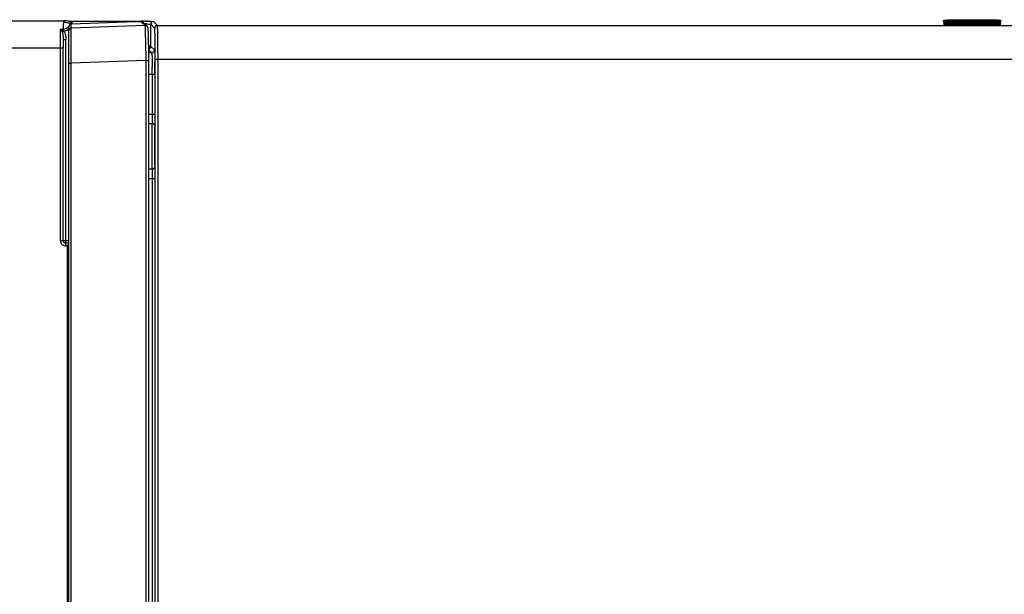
# Model space of a CAD drawing. Header units: inches. Extents: x 0 to 34, y 0 to 22.
# Tile 35 of 60: x 15.9 to 19.5, y 12.4 to 14.6. Entities that reach past the tile are written whole.
import ezdxf

# ---------------------------------------------------------------- set-up
doc = ezdxf.new("R2010")
doc.units = ezdxf.units.IN
doc.header["$LTSCALE"] = 1.87
doc.header["$MEASUREMENT"] = 0
doc.layers.get('0').update_dxf_attribs({"linetype": 'CONTINUOUS'})

msp = doc.modelspace()

# ---------------------------------------------------------------- linework, layer by layer
at = {"color": 7, "linetype": 'CONTINUOUS'}
for p, q in [((12.0683, 14.5712), (16.0333, 14.5712)), ((16.022, 14.5404), (16.0318, 14.5404)), ((16.0318, 14.5404), (16.0318, 14.5353)), ((16.0522, 9.4898), (16.0522, 14.5493)), ((16.0656, 14.5598), (16.0585, 14.5617)), ((16.3005, 14.5676), (16.0618, 14.5593)), ((16.0618, 14.5445), (16.0618, 14.5593)), ((16.3356, 14.554), (16.0618, 14.5445)), ((16.0618, 14.5286), (16.0618, 14.5443)), ((16.0656, 14.5598), (16.0656, 14.5698)), ((16.0656, 14.5698), (16.3209, 14.5698)), ((16.3173, 14.568), (16.311, 14.5679)), ((16.3206, 14.5678), (16.3173, 14.568)), ((16.3356, 14.554), (16.3206, 14.5678)), ((16.3209, 14.5679), (16.3209, 14.5698)), ((16.3277, 14.5653), (16.3278, 14.5652)), ((16.3427, 14.5513), (16.3278, 14.5652)), ((16.3379, 14.5697), (16.3399, 14.5697)), ((16.3399, 14.5697), (16.3419, 14.5697)), ((16.3412, 14.5596), (16.3489, 14.5594)), ((16.3456, 14.5696), (16.3467, 14.5696)), ((16.3469, 14.5343), (16.3468, 14.5375)), ((16.3489, 14.5594), (16.3534, 14.5592)), ((16.3534, 14.5592), (16.3558, 14.5589)), ((16.3559, 14.4768), (16.3559, 14.5589)), ((16.3703, 14.5445), (16.3559, 14.5589)), ((16.3803, 14.5545), (16.3659, 14.5688)), ((16.3803, 14.5545), (21.1921, 14.5545)), ((19.3137, 14.5717), (19.2967, 14.5723)), ((19.3139, 14.5666), (19.2969, 14.5672)), ((19.314, 14.5614), (19.2971, 14.562)), ((19.3142, 14.5563), (19.2973, 14.5569)), ((19.3146, 14.5717), (19.3087, 14.5719)), ((19.3148, 14.5666), (19.3089, 14.5667)), ((19.315, 14.5614), (19.3091, 14.5616)), ((19.3286, 14.5714), (19.3146, 14.5717)), ((19.3288, 14.5663), (19.3148, 14.5666)), ((19.3449, 14.5712), (19.3286, 14.5714)), ((19.345, 14.566), (19.3288, 14.5663)), ((19.3539, 14.5608), (19.3368, 14.561)), ((19.3541, 14.5557), (19.337, 14.5559)), ((19.3627, 14.571), (19.3449, 14.5712)), ((19.3628, 14.5659), (19.345, 14.566)), ((19.3722, 14.5607), (19.3539, 14.5608)), ((19.3723, 14.5555), (19.3541, 14.5557)), ((19.3906, 14.5709), (19.3627, 14.571)), ((19.3907, 14.5657), (19.3628, 14.5659)), ((19.3999, 14.5606), (19.3722, 14.5607)), ((19.4, 14.5555), (19.3723, 14.5555)), ((19.4176, 14.5709), (19.3906, 14.5709)), ((19.4176, 14.5658), (19.3907, 14.5657)), ((19.426, 14.5607), (19.3999, 14.5606)), ((19.426, 14.5556), (19.4, 14.5555)), ((19.4418, 14.5711), (19.4176, 14.5709)), ((19.4418, 14.566), (19.4176, 14.5658)), ((19.449, 14.5609), (19.426, 14.5607)), ((19.4489, 14.5558), (19.426, 14.5556)), ((19.456, 14.5713), (19.4418, 14.5711)), ((19.4559, 14.5662), (19.4418, 14.566)), ((19.4621, 14.556), (19.4489, 14.5558)), ((19.4622, 14.5611), (19.449, 14.5609)), ((19.4682, 14.5664), (19.4559, 14.5662)), ((19.4683, 14.5715), (19.456, 14.5713)), ((19.4734, 14.5562), (19.4621, 14.556)), ((19.4735, 14.5614), (19.4622, 14.5611)), ((19.4786, 14.5666), (19.4682, 14.5664)), ((19.4787, 14.5718), (19.4683, 14.5715)), ((19.4827, 14.5565), (19.4734, 14.5562)), ((19.4828, 14.5616), (19.4735, 14.5614)), ((19.483, 14.5668), (19.4786, 14.5666)), ((19.4831, 14.5719), (19.4787, 14.5718)), ((16.0268, 14.5319), (16.0319, 14.5353)), ((16.0268, 14.5319), (16.0281, 14.5291)), ((16.0281, 14.5291), (16.0345, 14.5336)), ((16.0315, 14.502), (16.0415, 14.502)), ((16.0318, 14.5353), (16.0345, 14.5336)), ((16.0414, 13.7383), (16.0415, 14.502)), ((16.0618, 14.5152), (16.0618, 14.5286)), ((16.0619, 14.4702), (16.0618, 14.5152)), ((16.3379, 14.4882), (16.337, 14.5305)), ((16.3478, 14.508), (16.3475, 14.5206)), ((16.3481, 14.4926), (16.3478, 14.508)), ((12.05, 14.4712), (16.0314, 14.4712)), ((16.0214, 13.7583), (16.0214, 14.4712)), ((16.0314, 13.7583), (16.0314, 14.4712)), ((16.062, 14.4336), (16.0619, 14.4702)), ((16.3483, 14.4745), (16.3481, 14.4926)), ((16.3485, 14.454), (16.3483, 14.4745)), ((16.3484, 14.4643), (16.3595, 14.4533)), ((16.3521, 14.4771), (16.3559, 14.4768)), ((16.3559, 14.4768), (16.3695, 14.4633)), ((16.062, 14.4241), (16.062, 14.4336)), ((16.3384, 14.4337), (16.3383, 14.4432)), ((16.3384, 14.4241), (16.3384, 14.4337)), ((16.3486, 14.4241), (16.3485, 14.454)), ((16.3595, 14.4533), (16.3485, 14.4533)), ((16.3727, 9.6096), (16.3727, 14.4295)), ((16.3727, 14.4295), (21.2099, 14.4295)), ((16.3827, 9.6096), (16.3827, 14.4295)), ((16.0522, 14.4146), (16.062, 14.4146)), ((16.3384, 14.4241), (16.062, 14.4146)), ((16.062, 14.4146), (16.062, 14.4241)), ((16.062, 9.6246), (16.062, 14.4146)), ((16.3384, 9.615), (16.3384, 14.4241)), ((16.3384, 14.4241), (16.3486, 14.4241)), ((16.3485, 9.5877), (16.3486, 14.4241)), ((16.3486, 14.3733), (16.3714, 14.3733)), ((16.3614, 14.3733), (16.3614, 14.2253)), ((16.3714, 14.3733), (16.3714, 14.2253)), ((16.3486, 14.2253), (16.3714, 14.2253)), ((16.3486, 14.1914), (16.3607, 14.1914)), ((16.3607, 14.0217), (16.3486, 14.0217)), ((16.3486, 13.9878), (16.3714, 13.9878)), ((16.3614, 13.9878), (16.3614, 10.0513)), ((16.3714, 13.9878), (16.3714, 10.0513)), ((16.0214, 13.7583), (16.0522, 13.7584)), ((16.0315, 13.7584), (16.0314, 13.7583)), ((16.0415, 13.7484), (16.0414, 13.7483)), ((16.0522, 13.7483), (16.0414, 13.7483)), ((16.0479, 13.7383), (16.0414, 13.7383)), ((16.0479, 10.3008), (16.0479, 13.7383))]:
    msp.add_line(p, q, dxfattribs=at)
for points in [[(19.4976, 14.5726), (19.4975, 14.5726), (19.4968, 14.5726), (19.4952, 14.5725), (19.4931, 14.5723), (19.4903, 14.5722), (19.487, 14.572), (19.4831, 14.5719)], [(16.3107, 14.5679), (16.3076, 14.5678), (16.3005, 14.5676)], [(16.3179, 14.568), (16.3159, 14.568), (16.3135, 14.5679), (16.3107, 14.5679)], [(16.3277, 14.5652), (16.3263, 14.5663), (16.3236, 14.5675), (16.3217, 14.5678), (16.3206, 14.5679), (16.3194, 14.5679), (16.3179, 14.568)], [(16.3468, 14.5375), (16.3466, 14.5402), (16.3464, 14.5423), (16.3462, 14.544), (16.3459, 14.5456), (16.3452, 14.5477), (16.3428, 14.5513)], [(19.3087, 14.5719), (19.3037, 14.572), (19.2995, 14.5722), (19.2963, 14.5724)], [(19.3089, 14.5667), (19.3039, 14.5669), (19.2997, 14.5671), (19.2965, 14.5672)], [(19.3091, 14.5616), (19.3041, 14.5618), (19.2999, 14.5619), (19.2967, 14.5621)], [(19.3093, 14.5565), (19.3043, 14.5566), (19.3001, 14.5568), (19.2969, 14.557)], [(19.337, 14.5559), (19.3218, 14.5561), (19.3152, 14.5563), (19.3093, 14.5565)], [(19.3368, 14.561), (19.3216, 14.5613), (19.315, 14.5614)], [(19.4969, 14.5572), (19.4969, 14.5572), (19.4962, 14.5572), (19.4947, 14.557), (19.4925, 14.5569), (19.4898, 14.5568), (19.4865, 14.5566), (19.4827, 14.5565)], [(19.4971, 14.5624), (19.4971, 14.5624), (19.4964, 14.5623), (19.4948, 14.5622), (19.4927, 14.562), (19.49, 14.5619), (19.4867, 14.5618), (19.4828, 14.5616)], [(19.4973, 14.5675), (19.4973, 14.5675), (19.4966, 14.5674), (19.495, 14.5673), (19.4929, 14.5672), (19.4901, 14.567), (19.4868, 14.5669), (19.483, 14.5668)], [(16.3475, 14.5206), (16.3473, 14.5259), (16.3471, 14.5304), (16.3469, 14.5343)]]:
    msp.add_lwpolyline(points, dxfattribs=at)
for centre, radius, start, end in [((16.0309, 14.5689), 0.0285, 271.8067, 318.3524), ((16.0312, 14.569), 0.0355, 275.3536, 301.408), ((16.0622, 14.5493), 0.01, 92.0043, 179.9835), ((16.0622, 14.5345), 0.01, 91.9924, 179.9931), ((16.0855, 15.53), 0.9604, 268.0784, 268.358), ((16.0309, 14.5689), 0.0285, 339.3055, 345.4512), ((16.0954, 15.8862), 1.3168, 268.3701, 268.7005), ((16.3317, 13.5459), 1.0222, 91.4193, 92.0197), ((16.3232, 13.8896), 0.6785, 91.0299, 91.4275), ((16.321, 14.5578), 0.00999, 48.0035, 92.0311), ((16.3209, 12.5236), 2.0463, 89.7577, 89.9998), ((16.3218, 12.7438), 1.826, 89.4954, 89.7572), ((16.3234, 13.6228), 0.937, 89.0951, 89.3757), ((16.3359, 14.544), 0.00999, 47.1842, 92.0312), ((16.3261, 13.799), 0.7608, 88.8607, 89.0893), ((16.3265, 13.2303), 1.3394, 89.1836, 89.3442), ((16.3659, 14.5588), 0.01, 90.0328, 179.9672), ((16.3803, 14.5445), 0.01, 90.0327, 179.9673), ((19.4386, 16.0054), 1.4496, 271.2655, 271.4841), ((19.4387, 16.0139), 1.4529, 271.2653, 271.484), ((19.4388, 16.0221), 1.456, 271.2653, 271.484), ((19.4389, 16.0303), 1.4591, 271.2653, 271.484), ((19.9952, 14.4713), 3.9638, 179.5567, 180.002), ((10.6394, 14.4121), 5.6991, 0.3123, 0.7653), ((16.3409, 14.0952), 0.382, 88.3273, 88.8987), ((16.3459, 14.4769), 0.01, 309.1327, 359.9687), ((16.3595, 14.4633), 0.01, 270.0328, 359.9672), ((13.5264, 14.3754), 2.835, 0.3594, 0.489), ((13.211, 14.3735), 3.1504, 359.9968, 0.3583), ((13.1469, 14.3781), 3.2245, 0.238, 0.7186), ((12.3299, 14.3734), 4.0415, 359.9988, 0.2571), ((16.0414, 13.7583), 0.02, 179.9961, 270.0039), ((16.0414, 13.7583), 0.00999, 179.9563, 270.0437), ((16.0733, 14.4882), 0.7503, 268.0637, 268.3912)]:
    msp.add_arc(centre, radius, start, end, dxfattribs=at)
msp.add_ellipse((16.3711, 14.1066), major_axis=(0, 0.0685), ratio=0.02182, start_param=0, end_param=3.447202, dxfattribs=at)
for points, knots in [([(19.2888, 14.5732), (19.2888, 14.5732), (19.2889, 14.5733), (19.2892, 14.5734), (19.2897, 14.5735), (19.2904, 14.5736), (19.2913, 14.5737), (19.2929, 14.5738), (19.2954, 14.574), (19.2989, 14.5742), (19.3032, 14.5744), (19.3082, 14.5745), (19.3117, 14.5746), (19.3136, 14.5747)], [0, 0, 0, 0, 0.005667, 0.018421, 0.038978, 0.067415, 0.103728, 0.14789, 0.259641, 0.401993, 0.573713, 0.773514, 1, 1, 1, 1]), ([(19.2967, 14.5723), (19.2961, 14.5724), (19.2949, 14.5724), (19.2933, 14.5725), (19.292, 14.5726), (19.2909, 14.5727), (19.29, 14.5728), (19.2893, 14.5729), (19.289, 14.573), (19.2888, 14.5731), (19.2888, 14.5732), (19.2888, 14.5732)], [0, 0, 0, 0, 0.22921, 0.429141, 0.599262, 0.739227, 0.848951, 0.928421, 0.977854, 0.991804, 1, 1, 1, 1]), ([(19.3136, 14.5747), (19.3192, 14.5748), (19.3314, 14.5751), (19.3586, 14.5754), (19.3952, 14.5756), (19.4318, 14.5754), (19.459, 14.5751), (19.4712, 14.5748), (19.4768, 14.5747)], [0, 0, 0, 0, 0.102639, 0.224142, 0.500014, 0.775876, 0.897367, 1, 1, 1, 1]), ([(19.5016, 14.5732), (19.5016, 14.5731), (19.5014, 14.5731), (19.5012, 14.573), (19.5006, 14.5729), (19.4999, 14.5728), (19.499, 14.5727), (19.4979, 14.5726), (19.4966, 14.5725), (19.4945, 14.5724), (19.4914, 14.5722), (19.4871, 14.572), (19.4821, 14.5719), (19.4786, 14.5718), (19.4767, 14.5717)], [0, 0, 0, 0, 0.005892, 0.018916, 0.039711, 0.068348, 0.104818, 0.149096, 0.201153, 0.260948, 0.403224, 0.574699, 0.774088, 1, 1, 1, 1]), ([(19.4768, 14.5747), (19.4786, 14.5746), (19.4822, 14.5745), (19.4872, 14.5744), (19.4914, 14.5742), (19.495, 14.574), (19.4975, 14.5738), (19.4991, 14.5737), (19.5, 14.5736), (19.5007, 14.5735), (19.5012, 14.5734), (19.5015, 14.5733), (19.5016, 14.5732), (19.5016, 14.5732)], [0, 0, 0, 0, 0.226397, 0.42625, 0.598003, 0.740338, 0.852193, 0.896395, 0.932706, 0.961117, 0.981635, 0.994353, 1, 1, 1, 1]), ([(16.0214, 14.4712), (16.0214, 14.4836), (16.0215, 14.5067), (16.0218, 14.5297), (16.022, 14.5404)], [0, 0, 0, 0, 0.53881, 1, 1, 1, 1]), ([(16.022, 14.5404), (16.0224, 14.5397), (16.0241, 14.537), (16.0257, 14.5341), (16.0268, 14.5319)], [0, 0, 0, 0, 0.232603, 1, 1, 1, 1]), ([(16.022, 14.5404), (16.0236, 14.5397), (16.0262, 14.5385), (16.0294, 14.5368), (16.031, 14.5358), (16.0318, 14.5353)], [0, 0, 0, 0, 0.492886, 0.744992, 1, 1, 1, 1]), ([(16.0333, 14.5712), (16.0333, 14.5712), (16.0333, 14.5711), (16.0332, 14.5708), (16.0331, 14.5704), (16.033, 14.5697), (16.0329, 14.5687), (16.0328, 14.5675), (16.0327, 14.5661), (16.0326, 14.5644), (16.0324, 14.5618), (16.0323, 14.558), (16.0321, 14.5528), (16.0319, 14.5469), (16.0318, 14.5426), (16.0318, 14.5404)], [0, 0, 0, 0, 0.003251, 0.008329, 0.02425, 0.047909, 0.079217, 0.118049, 0.164264, 0.217719, 0.278267, 0.420043, 0.588395, 0.782117, 1, 1, 1, 1]), ([(16.0428, 14.5644), (16.0418, 14.5647), (16.0403, 14.5651), (16.0384, 14.5659), (16.037, 14.5666), (16.0356, 14.5674), (16.0344, 14.5684), (16.0336, 14.5694), (16.0333, 14.5703), (16.0332, 14.5708), (16.0332, 14.571), (16.0333, 14.5711), (16.0333, 14.5712)], [0, 0, 0, 0, 0.250222, 0.375358, 0.500485, 0.625584, 0.750598, 0.875311, 0.937702, 0.968919, 0.984537, 1, 1, 1, 1]), ([(16.0533, 14.5701), (16.0494, 14.5703), (16.0427, 14.5705), (16.0361, 14.571), (16.0333, 14.5712)], [0, 0, 0, 0, 0.584491, 1, 1, 1, 1]), ([(16.0585, 14.5617), (16.0556, 14.562), (16.0503, 14.5627), (16.0451, 14.5637), (16.0428, 14.5644)], [0, 0, 0, 0, 0.545248, 1, 1, 1, 1]), ([(16.0585, 14.5617), (16.0587, 14.5628), (16.0592, 14.5649), (16.0608, 14.5675), (16.063, 14.5693), (16.0647, 14.5698), (16.0656, 14.5698)], [0, 0, 0, 0, 0.28496, 0.548364, 0.784509, 1, 1, 1, 1]), ([(16.337, 14.5305), (16.3369, 14.5335), (16.3368, 14.5379), (16.3365, 14.5434), (16.3364, 14.5466), (16.3362, 14.5493), (16.336, 14.5513), (16.3359, 14.5526), (16.3358, 14.5534), (16.3357, 14.5537), (16.3357, 14.5538)], [0, 0, 0, 0, 0.396848, 0.560222, 0.699165, 0.813033, 0.901315, 0.963659, 0.985064, 1, 1, 1, 1]), ([(16.3467, 14.5696), (16.3481, 14.5696), (16.3507, 14.5696), (16.3544, 14.5695), (16.3577, 14.5694), (16.3604, 14.5693), (16.3624, 14.5692), (16.3636, 14.5691), (16.3644, 14.5691), (16.365, 14.569), (16.3654, 14.569), (16.3657, 14.5689), (16.3659, 14.5689), (16.3659, 14.5688)], [0, 0, 0, 0, 0.215215, 0.409084, 0.578978, 0.722363, 0.837462, 0.883942, 0.922794, 0.953846, 0.977021, 0.99233, 1, 1, 1, 1]), ([(16.3727, 14.4295), (16.3727, 14.4369), (16.3727, 14.4514), (16.3726, 14.4724), (16.3724, 14.4891), (16.3722, 14.5014), (16.372, 14.5097), (16.3718, 14.5172), (16.3717, 14.524), (16.3715, 14.5298), (16.3713, 14.5341), (16.3711, 14.537), (16.371, 14.5389), (16.3709, 14.5404), (16.3708, 14.5418), (16.3707, 14.5428), (16.3705, 14.5436), (16.3704, 14.5441), (16.3703, 14.5444), (16.3703, 14.5445), (16.3703, 14.5445)], [0, 0, 0, 0, 0.192326, 0.37747, 0.548501, 0.626694, 0.699036, 0.764829, 0.823458, 0.874397, 0.917152, 0.935338, 0.951335, 0.965102, 0.97661, 0.985852, 0.99282, 0.997514, 0.999021, 1, 1, 1, 1]), ([(16.3827, 14.4295), (16.3827, 14.4375), (16.3827, 14.4533), (16.3826, 14.4727), (16.3824, 14.4875), (16.3823, 14.4979), (16.3822, 14.5076), (16.382, 14.5167), (16.3818, 14.5249), (16.3817, 14.5322), (16.3815, 14.5385), (16.3813, 14.5432), (16.3811, 14.5464), (16.381, 14.5484), (16.3809, 14.5501), (16.3808, 14.5515), (16.3806, 14.5527), (16.3805, 14.5535), (16.3804, 14.5541), (16.3803, 14.5544), (16.3803, 14.5545), (16.3803, 14.5545)], [0, 0, 0, 0, 0.192348, 0.377507, 0.46521, 0.548557, 0.626767, 0.69911, 0.764908, 0.823547, 0.87448, 0.917233, 0.935415, 0.951411, 0.965184, 0.976703, 0.985947, 0.992899, 0.997561, 0.999047, 1, 1, 1, 1]), ([(19.289, 14.5681), (19.289, 14.5681), (19.2892, 14.5682), (19.2894, 14.5683), (19.29, 14.5684), (19.2907, 14.5685), (19.2916, 14.5686), (19.2931, 14.5687), (19.2956, 14.5689), (19.2992, 14.5691), (19.3034, 14.5692), (19.3084, 14.5694), (19.3119, 14.5695), (19.3138, 14.5695)], [0, 0, 0, 0, 0.005667, 0.018421, 0.038978, 0.067416, 0.103728, 0.147891, 0.259641, 0.401993, 0.573713, 0.773514, 1, 1, 1, 1]), ([(19.2969, 14.5672), (19.2963, 14.5672), (19.2951, 14.5673), (19.2935, 14.5674), (19.2922, 14.5675), (19.2911, 14.5676), (19.2902, 14.5677), (19.2896, 14.5678), (19.2892, 14.5679), (19.289, 14.568), (19.289, 14.568), (19.289, 14.5681)], [0, 0, 0, 0, 0.22921, 0.429141, 0.599264, 0.739229, 0.848953, 0.928422, 0.977854, 0.991804, 1, 1, 1, 1]), ([(19.2892, 14.5629), (19.2892, 14.563), (19.2894, 14.5631), (19.2897, 14.5631), (19.2902, 14.5632), (19.2909, 14.5633), (19.2918, 14.5634), (19.2934, 14.5636), (19.2958, 14.5637), (19.2994, 14.5639), (19.3036, 14.5641), (19.3086, 14.5643), (19.3121, 14.5644), (19.314, 14.5644)], [0, 0, 0, 0, 0.005667, 0.018422, 0.038979, 0.067417, 0.103729, 0.147892, 0.259641, 0.401993, 0.573713, 0.773514, 1, 1, 1, 1]), ([(19.2971, 14.562), (19.2965, 14.5621), (19.2954, 14.5621), (19.2938, 14.5622), (19.2924, 14.5624), (19.2913, 14.5625), (19.2904, 14.5626), (19.2898, 14.5627), (19.2894, 14.5628), (19.2893, 14.5628), (19.2892, 14.5629), (19.2892, 14.5629)], [0, 0, 0, 0, 0.22921, 0.429141, 0.599265, 0.739231, 0.848954, 0.928423, 0.977854, 0.991804, 1, 1, 1, 1]), ([(19.2894, 14.5578), (19.2894, 14.5578), (19.2896, 14.5579), (19.2899, 14.558), (19.2904, 14.5581), (19.2911, 14.5582), (19.292, 14.5583), (19.2936, 14.5584), (19.296, 14.5586), (19.2996, 14.5588), (19.3038, 14.559), (19.3087, 14.5591), (19.3123, 14.5592), (19.3141, 14.5593)], [0, 0, 0, 0, 0.005667, 0.018422, 0.038979, 0.067417, 0.10373, 0.147892, 0.259641, 0.401993, 0.573714, 0.773514, 1, 1, 1, 1]), ([(19.2973, 14.5569), (19.2967, 14.5569), (19.2956, 14.557), (19.294, 14.5571), (19.2926, 14.5572), (19.2915, 14.5573), (19.2906, 14.5574), (19.29, 14.5575), (19.2896, 14.5576), (19.2895, 14.5577), (19.2894, 14.5578), (19.2894, 14.5578)], [0, 0, 0, 0, 0.22921, 0.429141, 0.599265, 0.739232, 0.848955, 0.928423, 0.977854, 0.991804, 1, 1, 1, 1]), ([(19.4711, 14.5716), (19.4589, 14.5713), (19.4322, 14.571), (19.3913, 14.5708), (19.3563, 14.571), (19.3306, 14.5713), (19.319, 14.5716), (19.3137, 14.5717)], [0, 0, 0, 0, 0.232987, 0.508614, 0.779731, 0.898866, 1, 1, 1, 1]), ([(19.3138, 14.5695), (19.3194, 14.5697), (19.3315, 14.5699), (19.3587, 14.5703), (19.3952, 14.5704), (19.4317, 14.5703), (19.4589, 14.5699), (19.471, 14.5697), (19.4766, 14.5695)], [0, 0, 0, 0, 0.102639, 0.224142, 0.500014, 0.775876, 0.897367, 1, 1, 1, 1]), ([(19.4709, 14.5664), (19.4587, 14.5662), (19.4321, 14.5658), (19.3913, 14.5657), (19.3564, 14.5659), (19.3307, 14.5662), (19.3192, 14.5664), (19.3139, 14.5666)], [0, 0, 0, 0, 0.232987, 0.508613, 0.779731, 0.898866, 1, 1, 1, 1]), ([(19.314, 14.5644), (19.3195, 14.5646), (19.3317, 14.5648), (19.3587, 14.5651), (19.3952, 14.5653), (19.4317, 14.5651), (19.4587, 14.5648), (19.4709, 14.5646), (19.4764, 14.5644)], [0, 0, 0, 0, 0.102639, 0.224142, 0.500014, 0.775876, 0.897366, 1, 1, 1, 1]), ([(19.4708, 14.5613), (19.4586, 14.561), (19.432, 14.5607), (19.3913, 14.5606), (19.3565, 14.5607), (19.3308, 14.5611), (19.3193, 14.5613), (19.314, 14.5614)], [0, 0, 0, 0, 0.232987, 0.508613, 0.779731, 0.898866, 1, 1, 1, 1]), ([(19.3141, 14.5593), (19.3197, 14.5594), (19.3318, 14.5597), (19.3588, 14.56), (19.3952, 14.5602), (19.4316, 14.56), (19.4586, 14.5597), (19.4707, 14.5594), (19.4762, 14.5593)], [0, 0, 0, 0, 0.102639, 0.224141, 0.500013, 0.775876, 0.897366, 1, 1, 1, 1]), ([(19.4706, 14.5562), (19.4585, 14.5559), (19.432, 14.5556), (19.3913, 14.5554), (19.3566, 14.5556), (19.331, 14.5559), (19.3195, 14.5562), (19.3142, 14.5563)], [0, 0, 0, 0, 0.232983, 0.508612, 0.779734, 0.898868, 1, 1, 1, 1]), ([(19.4762, 14.5593), (19.4781, 14.5592), (19.4816, 14.5591), (19.4866, 14.559), (19.4908, 14.5588), (19.4943, 14.5586), (19.4968, 14.5584), (19.4984, 14.5583), (19.4993, 14.5582), (19.5, 14.5581), (19.5005, 14.558), (19.5008, 14.5579), (19.501, 14.5578), (19.5009, 14.5578)], [0, 0, 0, 0, 0.226397, 0.426249, 0.598003, 0.740337, 0.852193, 0.896397, 0.932707, 0.961118, 0.981636, 0.994353, 1, 1, 1, 1]), ([(19.5009, 14.5578), (19.5009, 14.5577), (19.5008, 14.5576), (19.5005, 14.5576), (19.5, 14.5575), (19.4993, 14.5574), (19.4984, 14.5573), (19.4973, 14.5572), (19.496, 14.5571), (19.4939, 14.5569), (19.4908, 14.5568), (19.4865, 14.5566), (19.4816, 14.5564), (19.478, 14.5563), (19.4762, 14.5563)], [0, 0, 0, 0, 0.005892, 0.018917, 0.039712, 0.06835, 0.10482, 0.149097, 0.201153, 0.260947, 0.403223, 0.574698, 0.774087, 1, 1, 1, 1]), ([(19.5012, 14.5629), (19.5012, 14.5629), (19.501, 14.5628), (19.5007, 14.5627), (19.5002, 14.5626), (19.4995, 14.5625), (19.4986, 14.5624), (19.4975, 14.5623), (19.4962, 14.5622), (19.4941, 14.5621), (19.491, 14.5619), (19.4867, 14.5617), (19.4817, 14.5616), (19.4782, 14.5615), (19.4763, 14.5614)], [0, 0, 0, 0, 0.005892, 0.018916, 0.039712, 0.068349, 0.104819, 0.149097, 0.201153, 0.260948, 0.403224, 0.574699, 0.774088, 1, 1, 1, 1]), ([(19.4764, 14.5644), (19.4783, 14.5644), (19.4818, 14.5643), (19.4868, 14.5641), (19.491, 14.5639), (19.4946, 14.5637), (19.497, 14.5636), (19.4986, 14.5634), (19.4995, 14.5633), (19.5002, 14.5632), (19.5007, 14.5631), (19.501, 14.5631), (19.5012, 14.563), (19.5012, 14.5629)], [0, 0, 0, 0, 0.226397, 0.426249, 0.598003, 0.740338, 0.852193, 0.896396, 0.932707, 0.961118, 0.981636, 0.994353, 1, 1, 1, 1]), ([(19.5014, 14.5681), (19.5014, 14.568), (19.5012, 14.5679), (19.5009, 14.5678), (19.5004, 14.5677), (19.4997, 14.5676), (19.4988, 14.5675), (19.4977, 14.5675), (19.4964, 14.5674), (19.4943, 14.5672), (19.4912, 14.5671), (19.4869, 14.5669), (19.4819, 14.5667), (19.4784, 14.5666), (19.4765, 14.5666)], [0, 0, 0, 0, 0.005892, 0.018916, 0.039711, 0.068348, 0.104819, 0.149096, 0.201153, 0.260948, 0.403224, 0.574699, 0.774088, 1, 1, 1, 1]), ([(19.4766, 14.5695), (19.4785, 14.5695), (19.482, 14.5694), (19.487, 14.5692), (19.4912, 14.5691), (19.4948, 14.5689), (19.4972, 14.5687), (19.4988, 14.5686), (19.4997, 14.5685), (19.5004, 14.5684), (19.5009, 14.5683), (19.5012, 14.5682), (19.5014, 14.5681), (19.5014, 14.5681)], [0, 0, 0, 0, 0.226397, 0.426249, 0.598003, 0.740338, 0.852193, 0.896396, 0.932706, 0.961117, 0.981635, 0.994353, 1, 1, 1, 1]), ([(16.0281, 14.5291), (16.0286, 14.5281), (16.0294, 14.5259), (16.0304, 14.5215), (16.0312, 14.5158), (16.0315, 14.5089), (16.0315, 14.5043), (16.0315, 14.502)], [0, 0, 0, 0, 0.124371, 0.248736, 0.497887, 0.748247, 1, 1, 1, 1]), ([(16.0345, 14.5336), (16.0361, 14.5314), (16.0385, 14.5264), (16.0405, 14.5184), (16.0414, 14.5102), (16.0415, 14.5048), (16.0415, 14.502)], [0, 0, 0, 0, 0.249562, 0.499567, 0.749746, 1, 1, 1, 1]), ([(16.3695, 14.4633), (16.3695, 14.4632), (16.3696, 14.4631), (16.3696, 14.4629), (16.3697, 14.4626), (16.3698, 14.4621), (16.3699, 14.4611), (16.37, 14.4597), (16.3701, 14.458), (16.3702, 14.4559), (16.3703, 14.4535), (16.3705, 14.4496), (16.3707, 14.444), (16.3709, 14.4364), (16.371, 14.4278), (16.3711, 14.4217), (16.3711, 14.4185)], [0, 0, 0, 0, 0.002819, 0.007535, 0.014228, 0.02291, 0.046238, 0.077474, 0.116561, 0.163404, 0.217785, 0.279461, 0.42369, 0.59377, 0.786904, 1, 1, 1, 1]), ([(16.3595, 14.4533), (16.3595, 14.4532), (16.3596, 14.4531), (16.3597, 14.4529), (16.3597, 14.4525), (16.3598, 14.4518), (16.36, 14.4507), (16.3601, 14.4489), (16.3602, 14.4468), (16.3604, 14.4442), (16.3605, 14.4412), (16.3606, 14.4379), (16.3607, 14.4341), (16.3609, 14.4284), (16.361, 14.4206), (16.3612, 14.4104), (16.3613, 14.4033), (16.3613, 14.3996)], [0, 0, 0, 0, 0.002686, 0.007334, 0.014046, 0.022844, 0.046691, 0.07879, 0.118977, 0.167027, 0.222672, 0.285594, 0.355434, 0.431793, 0.602279, 0.793142, 1, 1, 1, 1]), ([(16.3614, 14.2253), (16.3614, 14.2215), (16.3614, 14.2144), (16.3613, 14.2058), (16.3611, 14.1998), (16.361, 14.1963), (16.3608, 14.1936), (16.3607, 14.192), (16.3607, 14.1914)], [0, 0, 0, 0, 0.334948, 0.633567, 0.758888, 0.863514, 0.944608, 1, 1, 1, 1]), ([(16.3714, 14.2253), (16.3714, 14.2205), (16.3714, 14.2112), (16.3713, 14.2002), (16.3711, 14.1925), (16.371, 14.188), (16.3708, 14.1845), (16.3707, 14.1825), (16.3707, 14.1817)], [0, 0, 0, 0, 0.334988, 0.633639, 0.75897, 0.863593, 0.944666, 1, 1, 1, 1]), ([(16.3607, 14.1914), (16.3605, 14.1898), (16.3604, 14.186), (16.3601, 14.1792), (16.3599, 14.1704), (16.3597, 14.1598), (16.3596, 14.1478), (16.3594, 14.1299), (16.3594, 14.1066), (16.3594, 14.0792), (16.3597, 14.0577), (16.3599, 14.0427), (16.3601, 14.034), (16.3604, 14.0271), (16.3605, 14.0233), (16.3607, 14.0217)], [0, 0, 0, 0, 0.027657, 0.06819, 0.120501, 0.183168, 0.254483, 0.3325, 0.5, 0.6675, 0.816832, 0.879499, 0.93181, 0.972343, 1, 1, 1, 1]), ([(16.3607, 14.1914), (16.362, 14.1914), (16.3646, 14.1909), (16.3679, 14.1887), (16.3701, 14.1855), (16.3707, 14.183), (16.3707, 14.1817)], [0, 0, 0, 0, 0.253338, 0.504984, 0.753717, 1, 1, 1, 1]), ([(16.3707, 14.1817), (16.3705, 14.1803), (16.3704, 14.1769), (16.3701, 14.1709), (16.3699, 14.1631), (16.3697, 14.1537), (16.3696, 14.1431), (16.3694, 14.1273), (16.3694, 14.1066), (16.3694, 14.0823), (16.3697, 14.0633), (16.3699, 14.05), (16.3701, 14.0422), (16.3704, 14.0362), (16.3705, 14.0328), (16.3707, 14.0314)], [0, 0, 0, 0, 0.02771, 0.068211, 0.120522, 0.183185, 0.254507, 0.332514, 0.500006, 0.667498, 0.816822, 0.879487, 0.931797, 0.972333, 1, 1, 1, 1]), ([(16.3607, 14.0217), (16.362, 14.0217), (16.3646, 14.0222), (16.3679, 14.0244), (16.3701, 14.0276), (16.3707, 14.0302), (16.3707, 14.0314)], [0, 0, 0, 0, 0.253338, 0.504984, 0.753717, 1, 1, 1, 1]), ([(16.3707, 14.0314), (16.3707, 14.0306), (16.3708, 14.0286), (16.371, 14.0251), (16.3711, 14.0206), (16.3713, 14.0129), (16.3714, 14.0019), (16.3714, 13.9927), (16.3714, 13.9878)], [0, 0, 0, 0, 0.055386, 0.136404, 0.241029, 0.366372, 0.66501, 1, 1, 1, 1]), ([(16.3607, 14.0217), (16.3607, 14.0211), (16.3608, 14.0196), (16.361, 14.0168), (16.3611, 14.0133), (16.3613, 14.0073), (16.3614, 13.9988), (16.3614, 13.9916), (16.3614, 13.9878)], [0, 0, 0, 0, 0.055392, 0.136486, 0.241112, 0.366433, 0.665052, 1, 1, 1, 1]), ([(16.0479, 13.7383), (16.0479, 13.7389), (16.0483, 13.7402), (16.0493, 13.7419), (16.0507, 13.7433), (16.0517, 13.744), (16.0522, 13.7443)], [0, 0, 0, 0, 0.258135, 0.510754, 0.757514, 1, 1, 1, 1])]:
    msp.add_open_spline(points, degree=3, knots=knots, dxfattribs=at)
msp.add_open_spline([(16.3484, 14.4672), (16.3498, 14.4675), (16.3511, 14.4682), (16.3522, 14.4691)], degree=3, dxfattribs=at)

doc.saveas('drawing.dxf')
